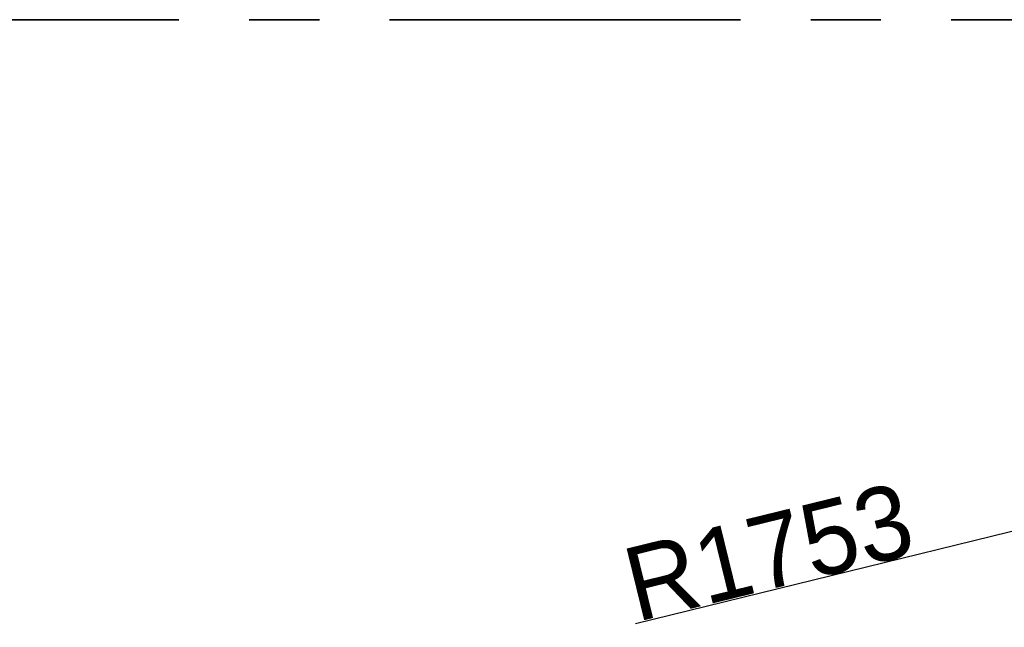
# Model space of a CAD drawing. Header units: millimetres. Extents: x 7702 to 16913, y -3294 to 4428.
# Tile 28 of 88: x 11080 to 11614, y 94 to 424. Entities that reach past the tile are written whole.
import ezdxf

# ---------------------------------------------------------------- set-up
doc = ezdxf.new("R2010")
doc.units = ezdxf.units.MM
doc.header["$LTSCALE"] = 6
doc.header["$PDSIZE"] = -1
doc.linetypes.add('CENTER', pattern=[50.8, 31.75, -6.35, 6.35, -6.35])
doc.layers.add('标注层', color=150, linetype='Continuous')
doc.layers.add('粗实线层', color=7, linetype='Continuous', lineweight=35)
doc.dimstyles.new('ISO-25', dxfattribs={"dimtxt": 40, "dimasz": 30, "dimexe": 10, "dimexo": 0.625, "dimtad": 1, "dimtoh": 1, "dimdec": 1, "dimtxsty": 'Standard', "dimcen": 2.5, "dimclrd": 1, "dimclre": 1, "dimclrt": 4, "dimadec": 0, "dimazin": 0, "dimtfac": 1, "dimtdec": 1, "dimtmove": 0, "dimatfit": 3, "dimfxl": 1, "dimarcsym": 0})

# ---------------------------------------------------------------- blocks, each defined once
blk = doc.blocks.new('*D31')
at = {"layer": 'Defpoints', "color": 0, "transparency": 16777216}
for p in [(12209.09, 290.79), (10506.46, -126.39)]:
    blk.add_point(p, dxfattribs=at)
at = {"layer": '标注层', "color": 1, "lineweight": -2, "transparency": 16777216}
blk.add_line((11413.82, 95.93), (12179.95, 283.65), dxfattribs=at)
at = {"layer": '标注层', "color": 1, "transparency": 16777216}
blk.add_solid([(12178.76, 288.51), (12181.14, 278.8), (12209.09, 290.79)], dxfattribs=at)
at = {"layer": '标注层', "color": 4, "transparency": 16777216, "insert": (11404.76, 135.54), "char_height": 40, "attachment_point": 1, "rotation": 13.7674}
blk.add_mtext('R1753', dxfattribs=at)
blk = doc.blocks.new('*D33')
at = {"layer": 'Defpoints', "color": 0, "transparency": 16777216}
for p in [(10769.83, 274.04), (8780.09, 178.02), (10106.62, -55.89), (8477.05, -126.39), (12376.05, -126.39)]:
    blk.add_point(p, dxfattribs=at)
at = {"layer": '标注层', "color": 1, "lineweight": -2, "transparency": 16777216}
blk.add_arc((10506.46, -126.39), 479.28, 3.587, 166.413, dxfattribs=at)
at = {"layer": '标注层', "color": 1, "transparency": 16777216}
for points in [[(10045.48, -14.82), (10035.7, -12.77), (10034.46, -43.16)], [(10989.8, -96.25), (10979.8, -96.56), (10985.74, -126.39)]]:
    blk.add_solid(points, dxfattribs=at)
at = {"layer": '标注层', "color": 4, "transparency": 16777216, "insert": (10453.55, 393.23), "char_height": 40, "attachment_point": 1, "rotation": 0.314}
blk.add_mtext('{\\C3;170°}', dxfattribs=at)

msp = doc.modelspace()

# ---------------------------------------------------------------- linework, layer by layer
at = {"layer": '粗实线层', "color": 2, "linetype": 'CENTER'}
msp.add_line((8841.97, 423.61), (12170.94, 423.61), dxfattribs=at)

# ---------------------------------------------------------------- dimensions: what is measured, and where the dimension line sits
at = {"layer": '标注层'}
dim = msp.add_angular_dim_2l(base=(10769.83, 274.04), line1=((12376.05, -126.39), (8477.05, -126.39)), line2=((10106.62, -55.89), (8780.09, 178.02)), text='{\\C3;<>}', dimstyle='ISO-25', dxfattribs=at)
dim.commit()
dim.dimension.update_dxf_attribs({"geometry": '*D33', "text_midpoint": (10503.83, 352.88), "dimtype": 162})
dim = msp.add_radius_dim(center=(10506.46, -126.39), mpoint=(12209.09, 290.79), dimstyle='ISO-25', dxfattribs=at)
dim.commit()
dim.dimension.update_dxf_attribs({"geometry": '*D31', "text_midpoint": (11481.27, 112.46), "dimtype": 164})

doc.saveas('drawing.dxf')
